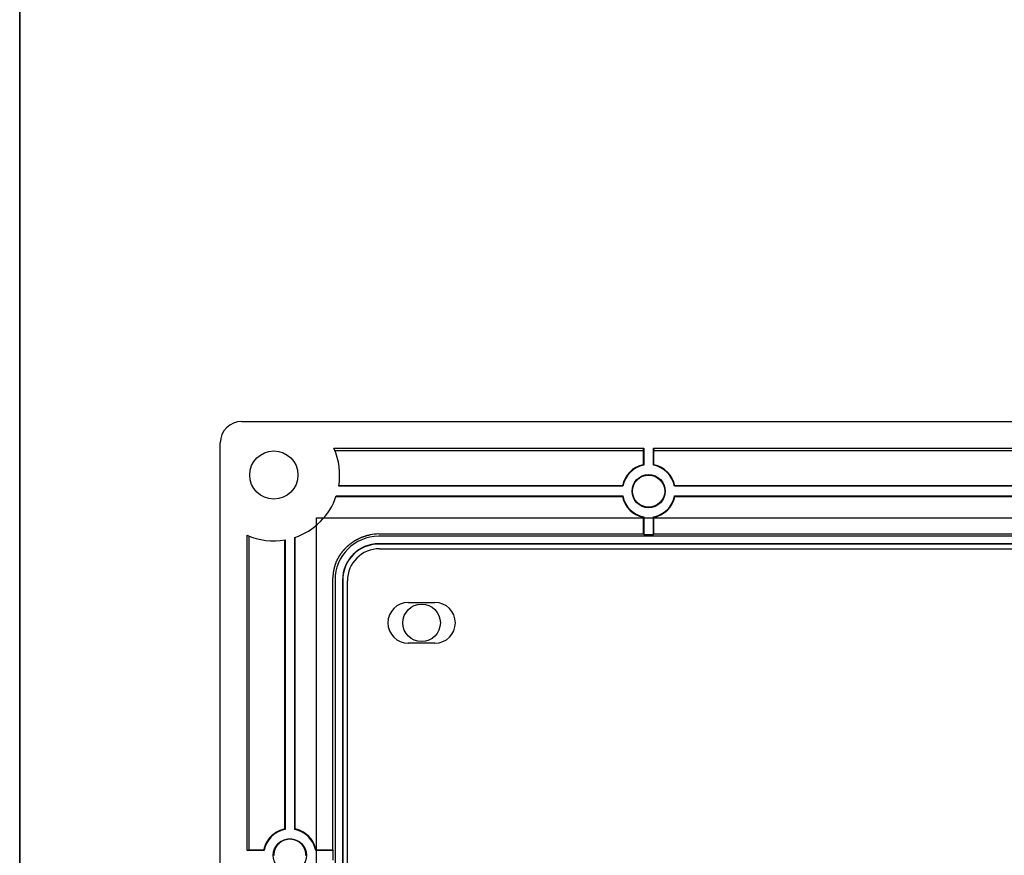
# Model space of a CAD drawing. Header units: millimetres. Extents: x 7187 to 8806, y -3756 to -2918.
# Tile 177 of 250: x 8371 to 8463, y -3461 to -3383. Entities that reach past the tile are written whole.
import ezdxf

# ---------------------------------------------------------------- set-up
doc = ezdxf.new("R2010")
doc.units = ezdxf.units.MM
doc.header["$LTSCALE"] = 3

msp = doc.modelspace()

# ---------------------------------------------------------------- linework, layer by layer
at = {"linetype": 'Continuous', "lineweight": 30}
for p, q in [((8391.58, -3420.206), (8787.58, -3420.206)), ((8389.58, -3663.206), (8389.58, -3422.206)), ((8400.199, -3422.708), (8429.128, -3422.708)), ((8403.58, -3422.9), (8429.08, -3422.9)), ((8429.08, -3422.9), (8429.128, -3422.708)), ((8429.08, -3422.9), (8429.08, -3424.257)), ((8429.128, -3422.708), (8429.128, -3424.296)), ((8430.032, -3422.708), (8469.128, -3422.708)), ((8430.032, -3424.296), (8430.032, -3422.708)), ((8430.032, -3422.708), (8430.08, -3422.9)), ((8430.08, -3422.9), (8469.08, -3422.9)), ((8430.08, -3424.257), (8430.08, -3422.9)), ((8427.17, -3426.254), (8400.64, -3426.254)), ((8427.13, -3426.206), (8403.58, -3426.206)), ((8467.17, -3426.254), (8431.99, -3426.254)), ((8467.13, -3426.206), (8432.029, -3426.206)), ((8400.412, -3427.158), (8427.17, -3427.158)), ((8403.58, -3427.206), (8427.13, -3427.206)), ((8431.99, -3427.158), (8467.17, -3427.158)), ((8432.029, -3427.206), (8467.13, -3427.206)), ((8429.08, -3429.156), (8429.08, -3430.706)), ((8429.128, -3429.116), (8429.128, -3430.754)), ((8430.032, -3430.754), (8430.032, -3429.116)), ((8430.08, -3430.706), (8430.08, -3429.156)), ((8392.081, -3460.254), (8392.081, -3430.826)), ((8392.238, -3430.893), (8392.238, -3460.215)), ((8396.532, -3458.296), (8396.532, -3431.038)), ((8396.576, -3458.259), (8396.576, -3431.023)), ((8404.38, -3430.706), (8429.08, -3430.706)), ((8774.78, -3430.922), (8404.38, -3430.922)), ((8429.128, -3430.754), (8429.08, -3430.706)), ((8429.128, -3430.754), (8430.032, -3430.754)), ((8430.08, -3430.706), (8430.032, -3430.754)), ((8430.08, -3430.706), (8469.08, -3430.706)), ((8395.584, -3431.274), (8395.584, -3458.26)), ((8395.628, -3431.266), (8395.628, -3458.296)), ((8774.78, -3431.622), (8404.38, -3431.622)), ((8774.78, -3431.649), (8404.38, -3431.649)), ((8404.455, -3432.081), (8774.705, -3432.081)), ((8400.08, -3460.207), (8400.08, -3435.006)), ((8400.295, -3435.006), (8400.295, -3650.406)), ((8400.995, -3435.006), (8400.995, -3650.406)), ((8401.022, -3435.006), (8401.022, -3650.406)), ((8401.455, -3650.331), (8401.455, -3435.081)), ((8407.13, -3437.106), (8409.63, -3437.106)), ((8409.63, -3440.906), (8407.13, -3440.906)), ((8392.081, -3460.254), (8392.238, -3460.215)), ((8393.67, -3460.254), (8392.081, -3460.254)), ((8400.128, -3460.254), (8398.49, -3460.254)), ((8400.08, -3460.207), (8400.128, -3460.254)), ((8400.128, -3461.158), (8400.128, -3460.254))]:
    msp.add_line(p, q, dxfattribs=at)
at = {"color": 3, "linetype": 'Continuous', "lineweight": 30}
for p, q in [((8398.58, -3429.206), (8780.58, -3429.206)), ((8398.58, -3656.206), (8398.58, -3429.206))]:
    msp.add_line(p, q, dxfattribs=at)
at = {"color": 1, "lineweight": 35}
msp.add_lwpolyline([(8370.851, -2995.7), (8806.093, -2995.7), (8806.093, -3684.478), (8370.851, -3684.478)], close=True, dxfattribs=at)
at = {"linetype": 'Continuous', "lineweight": 30, "flags": 128}
for points in [[(8429.128, -3424.296), (8429.123, -3424.292), (8429.08, -3424.257)], [(8430.032, -3424.296), (8430.036, -3424.292), (8430.08, -3424.257)], [(8427.17, -3426.254), (8427.166, -3426.249), (8427.13, -3426.206)], [(8431.99, -3426.254), (8431.993, -3426.249), (8432.029, -3426.206)], [(8427.17, -3427.158), (8427.166, -3427.163), (8427.13, -3427.206)], [(8431.99, -3427.158), (8431.993, -3427.163), (8432.029, -3427.206)], [(8429.128, -3429.116), (8429.123, -3429.12), (8429.08, -3429.156)], [(8430.032, -3429.116), (8430.036, -3429.12), (8430.08, -3429.156)], [(8395.628, -3458.296), (8395.623, -3458.292), (8395.584, -3458.26)], [(8396.532, -3458.296), (8396.536, -3458.292), (8396.576, -3458.259)], [(8393.67, -3460.254), (8393.666, -3460.249), (8393.636, -3460.213)], [(8398.49, -3460.254), (8398.493, -3460.249), (8398.528, -3460.208)]]:
    msp.add_lwpolyline(points, dxfattribs=at)
at = {"linetype": 'Continuous', "lineweight": 30}
for points in [[(8400.278, -3422.901, 0), (8400.308, -3422.901, 0), (8400.328, -3422.901, 0), (8400.358, -3422.901, 0), (8400.378, -3422.901, 0), (8400.408, -3422.901, 0), (8400.438, -3422.901, 0), (8400.458, -3422.901, 0), (8400.488, -3422.901, 0), (8400.508, -3422.901, 0), (8400.538, -3422.901, 0), (8400.568, -3422.901, 0), (8400.588, -3422.901, 0), (8400.618, -3422.901, 0), (8400.638, -3422.901, 0), (8400.668, -3422.901, 0), (8400.688, -3422.901, 0), (8400.718, -3422.901, 0), (8400.748, -3422.901, 0), (8400.768, -3422.901, 0), (8400.798, -3422.901, 0), (8400.818, -3422.901, 0), (8400.848, -3422.901, 0), (8400.868, -3422.901, 0), (8400.898, -3422.901, 0), (8400.928, -3422.901, 0), (8400.948, -3422.901, 0), (8400.978, -3422.901, 0), (8400.998, -3422.901, 0), (8401.028, -3422.901, 0), (8401.048, -3422.901, 0), (8401.078, -3422.901, 0), (8401.108, -3422.901, 0), (8401.128, -3422.901, 0), (8401.158, -3422.901, 0), (8401.178, -3422.901, 0), (8401.208, -3422.901, 0), (8401.238, -3422.901, 0), (8401.258, -3422.901, 0), (8401.288, -3422.901, 0), (8401.308, -3422.901, 0), (8401.338, -3422.901, 0), (8401.358, -3422.901, 0), (8401.388, -3422.901, 0), (8401.418, -3422.901, 0), (8401.438, -3422.901, 0), (8401.468, -3422.901, 0), (8401.488, -3422.901, 0), (8401.518, -3422.901, 0), (8401.538, -3422.901, 0), (8401.568, -3422.901, 0), (8401.598, -3422.901, 0), (8401.618, -3422.901, 0), (8401.648, -3422.901, 0), (8401.668, -3422.901, 0), (8401.698, -3422.901, 0), (8401.718, -3422.901, 0), (8401.748, -3422.901, 0), (8401.778, -3422.901, 0), (8401.798, -3422.901, 0), (8401.828, -3422.901, 0), (8401.848, -3422.901, 0), (8401.878, -3422.901, 0), (8401.908, -3422.901, 0), (8401.928, -3422.901, 0), (8401.958, -3422.901, 0), (8401.978, -3422.901, 0), (8402.008, -3422.901, 0), (8402.028, -3422.901, 0), (8402.058, -3422.901, 0), (8402.088, -3422.901, 0), (8402.108, -3422.901, 0), (8402.138, -3422.901, 0), (8402.158, -3422.901, 0), (8402.188, -3422.901, 0), (8402.208, -3422.901, 0), (8402.238, -3422.901, 0), (8402.268, -3422.901, 0), (8402.288, -3422.901, 0), (8402.318, -3422.901, 0), (8402.338, -3422.901, 0), (8402.368, -3422.901, 0), (8402.398, -3422.901, 0), (8402.418, -3422.901, 0), (8402.448, -3422.901, 0), (8402.468, -3422.901, 0), (8402.498, -3422.901, 0), (8402.518, -3422.901, 0), (8402.548, -3422.901, 0), (8402.578, -3422.901, 0), (8402.598, -3422.901, 0), (8402.628, -3422.901, 0), (8402.648, -3422.901, 0), (8402.678, -3422.901, 0), (8402.698, -3422.901, 0), (8402.728, -3422.901, 0), (8402.758, -3422.901, 0), (8402.778, -3422.901, 0), (8402.808, -3422.901, 0), (8402.828, -3422.901, 0), (8402.858, -3422.901, 0), (8402.888, -3422.901, 0), (8402.908, -3422.901, 0), (8402.938, -3422.901, 0), (8402.958, -3422.901, 0), (8402.988, -3422.901, 0), (8403.008, -3422.901, 0), (8403.038, -3422.901, 0), (8403.068, -3422.901, 0), (8403.088, -3422.901, 0), (8403.118, -3422.901, 0), (8403.138, -3422.901, 0), (8403.168, -3422.901, 0), (8403.188, -3422.901, 0), (8403.218, -3422.901, 0), (8403.248, -3422.901, 0), (8403.268, -3422.901, 0), (8403.298, -3422.901, 0), (8403.318, -3422.901, 0), (8403.348, -3422.901, 0), (8403.378, -3422.901, 0), (8403.398, -3422.901, 0), (8403.428, -3422.901, 0), (8403.448, -3422.901, 0), (8403.478, -3422.901, 0), (8403.498, -3422.901, 0), (8403.528, -3422.901, 0), (8403.558, -3422.901, 0), (8403.578, -3422.901, 0)], [(8403.578, -3426.211, 0), (8403.558, -3426.211, 0), (8403.538, -3426.211, 0), (8403.508, -3426.211, 0), (8403.488, -3426.211, 0), (8403.468, -3426.211, 0), (8403.438, -3426.211, 0), (8403.418, -3426.211, 0), (8403.398, -3426.211, 0), (8403.378, -3426.211, 0), (8403.348, -3426.211, 0), (8403.328, -3426.211, 0), (8403.308, -3426.211, 0), (8403.278, -3426.211, 0), (8403.258, -3426.211, 0), (8403.238, -3426.211, 0), (8403.218, -3426.211, 0), (8403.188, -3426.211, 0), (8403.168, -3426.211, 0), (8403.148, -3426.211, 0), (8403.118, -3426.211, 0), (8403.098, -3426.211, 0), (8403.078, -3426.211, 0), (8403.048, -3426.211, 0), (8403.028, -3426.211, 0), (8403.008, -3426.211, 0), (8402.988, -3426.211, 0), (8402.958, -3426.211, 0), (8402.938, -3426.211, 0), (8402.918, -3426.211, 0), (8402.888, -3426.211, 0), (8402.868, -3426.211, 0), (8402.848, -3426.211, 0), (8402.828, -3426.211, 0), (8402.798, -3426.211, 0), (8402.778, -3426.211, 0), (8402.758, -3426.211, 0), (8402.728, -3426.211, 0), (8402.708, -3426.211, 0), (8402.688, -3426.211, 0), (8402.668, -3426.211, 0), (8402.638, -3426.211, 0), (8402.618, -3426.211, 0), (8402.598, -3426.211, 0), (8402.568, -3426.211, 0), (8402.548, -3426.211, 0), (8402.528, -3426.211, 0), (8402.498, -3426.211, 0), (8402.478, -3426.211, 0), (8402.458, -3426.211, 0), (8402.438, -3426.211, 0), (8402.408, -3426.211, 0), (8402.388, -3426.211, 0), (8402.368, -3426.211, 0), (8402.338, -3426.211, 0), (8402.318, -3426.211, 0), (8402.298, -3426.211, 0), (8402.278, -3426.211, 0), (8402.248, -3426.211, 0), (8402.228, -3426.211, 0), (8402.208, -3426.211, 0), (8402.178, -3426.211, 0), (8402.158, -3426.211, 0), (8402.138, -3426.211, 0), (8402.118, -3426.211, 0), (8402.088, -3426.211, 0), (8402.068, -3426.211, 0), (8402.048, -3426.211, 0), (8402.018, -3426.211, 0), (8401.998, -3426.211, 0), (8401.978, -3426.211, 0), (8401.958, -3426.211, 0), (8401.928, -3426.211, 0), (8401.908, -3426.211, 0), (8401.888, -3426.211, 0), (8401.858, -3426.211, 0), (8401.838, -3426.211, 0), (8401.818, -3426.211, 0), (8401.788, -3426.211, 0), (8401.768, -3426.211, 0), (8401.748, -3426.211, 0), (8401.728, -3426.211, 0), (8401.698, -3426.211, 0), (8401.678, -3426.211, 0), (8401.658, -3426.211, 0), (8401.628, -3426.211, 0), (8401.608, -3426.211, 0), (8401.588, -3426.211, 0), (8401.568, -3426.211, 0), (8401.538, -3426.211, 0), (8401.518, -3426.211, 0), (8401.498, -3426.211, 0), (8401.468, -3426.211, 0), (8401.448, -3426.211, 0), (8401.428, -3426.211, 0), (8401.408, -3426.211, 0), (8401.378, -3426.211, 0), (8401.358, -3426.211, 0), (8401.338, -3426.211, 0), (8401.308, -3426.211, 0), (8401.288, -3426.211, 0), (8401.268, -3426.211, 0), (8401.248, -3426.211, 0), (8401.218, -3426.211, 0), (8401.198, -3426.211, 0), (8401.178, -3426.211, 0), (8401.148, -3426.211, 0), (8401.128, -3426.211, 0), (8401.108, -3426.211, 0), (8401.078, -3426.211, 0), (8401.058, -3426.211, 0), (8401.038, -3426.211, 0), (8401.018, -3426.211, 0), (8400.988, -3426.211, 0), (8400.968, -3426.211, 0), (8400.948, -3426.211, 0), (8400.918, -3426.211, 0), (8400.898, -3426.211, 0), (8400.878, -3426.211, 0), (8400.858, -3426.211, 0), (8400.828, -3426.211, 0), (8400.808, -3426.211, 0), (8400.788, -3426.211, 0), (8400.758, -3426.211, 0), (8400.738, -3426.211, 0), (8400.718, -3426.211, 0), (8400.698, -3426.211, 0), (8400.668, -3426.211, 0), (8400.648, -3426.211, 0)], [(8400.398, -3427.201, 0), (8400.418, -3427.201, 0), (8400.448, -3427.201, 0), (8400.468, -3427.201, 0), (8400.498, -3427.201, 0), (8400.518, -3427.201, 0), (8400.548, -3427.201, 0), (8400.568, -3427.201, 0), (8400.598, -3427.201, 0), (8400.618, -3427.201, 0), (8400.648, -3427.201, 0), (8400.668, -3427.201, 0), (8400.698, -3427.201, 0), (8400.718, -3427.201, 0), (8400.748, -3427.201, 0), (8400.768, -3427.201, 0), (8400.798, -3427.201, 0), (8400.818, -3427.201, 0), (8400.848, -3427.201, 0), (8400.868, -3427.201, 0), (8400.888, -3427.201, 0), (8400.918, -3427.201, 0), (8400.938, -3427.201, 0), (8400.968, -3427.201, 0), (8400.988, -3427.201, 0), (8401.018, -3427.201, 0), (8401.038, -3427.201, 0), (8401.068, -3427.201, 0), (8401.088, -3427.201, 0), (8401.118, -3427.201, 0), (8401.138, -3427.201, 0), (8401.168, -3427.201, 0), (8401.188, -3427.201, 0), (8401.218, -3427.201, 0), (8401.238, -3427.201, 0), (8401.268, -3427.201, 0), (8401.288, -3427.201, 0), (8401.318, -3427.201, 0), (8401.338, -3427.201, 0), (8401.368, -3427.201, 0), (8401.388, -3427.201, 0), (8401.418, -3427.201, 0), (8401.438, -3427.201, 0), (8401.468, -3427.201, 0), (8401.488, -3427.201, 0), (8401.518, -3427.201, 0), (8401.538, -3427.201, 0), (8401.568, -3427.201, 0), (8401.588, -3427.201, 0), (8401.618, -3427.201, 0), (8401.638, -3427.201, 0), (8401.668, -3427.201, 0), (8401.688, -3427.201, 0), (8401.718, -3427.201, 0), (8401.738, -3427.201, 0), (8401.768, -3427.201, 0), (8401.788, -3427.201, 0), (8401.818, -3427.201, 0), (8401.838, -3427.201, 0), (8401.858, -3427.201, 0), (8401.888, -3427.201, 0), (8401.908, -3427.201, 0), (8401.938, -3427.201, 0), (8401.958, -3427.201, 0), (8401.988, -3427.201, 0), (8402.008, -3427.201, 0), (8402.038, -3427.201, 0), (8402.058, -3427.201, 0), (8402.088, -3427.201, 0), (8402.108, -3427.201, 0), (8402.138, -3427.201, 0), (8402.158, -3427.201, 0), (8402.188, -3427.201, 0), (8402.208, -3427.201, 0), (8402.238, -3427.201, 0), (8402.258, -3427.201, 0), (8402.288, -3427.201, 0), (8402.308, -3427.201, 0), (8402.338, -3427.201, 0), (8402.358, -3427.201, 0), (8402.388, -3427.201, 0), (8402.408, -3427.201, 0), (8402.438, -3427.201, 0), (8402.458, -3427.201, 0), (8402.488, -3427.201, 0), (8402.508, -3427.201, 0), (8402.538, -3427.201, 0), (8402.558, -3427.201, 0), (8402.588, -3427.201, 0), (8402.608, -3427.201, 0), (8402.638, -3427.201, 0), (8402.658, -3427.201, 0), (8402.688, -3427.201, 0), (8402.708, -3427.201, 0), (8402.738, -3427.201, 0), (8402.758, -3427.201, 0), (8402.788, -3427.201, 0), (8402.808, -3427.201, 0), (8402.838, -3427.201, 0), (8402.858, -3427.201, 0), (8402.878, -3427.201, 0), (8402.908, -3427.201, 0), (8402.928, -3427.201, 0), (8402.958, -3427.201, 0), (8402.978, -3427.201, 0), (8403.008, -3427.201, 0), (8403.028, -3427.201, 0), (8403.058, -3427.201, 0), (8403.078, -3427.201, 0), (8403.108, -3427.201, 0), (8403.128, -3427.201, 0), (8403.158, -3427.201, 0), (8403.178, -3427.201, 0), (8403.208, -3427.201, 0), (8403.228, -3427.201, 0), (8403.258, -3427.211, 0), (8403.278, -3427.211, 0), (8403.308, -3427.211, 0), (8403.328, -3427.211, 0), (8403.358, -3427.211, 0), (8403.378, -3427.211, 0), (8403.408, -3427.211, 0), (8403.428, -3427.211, 0), (8403.458, -3427.211, 0), (8403.478, -3427.211, 0), (8403.508, -3427.211, 0), (8403.528, -3427.211, 0), (8403.558, -3427.211, 0), (8403.578, -3427.211, 0)], [(8400.078, -3435.011, 0), (8400.078, -3434.981, 0), (8400.088, -3434.961, 0), (8400.088, -3434.941, 0), (8400.088, -3434.911, 0), (8400.088, -3434.891, 0), (8400.098, -3434.871, 0), (8400.098, -3434.841, 0), (8400.098, -3434.821, 0), (8400.098, -3434.801, 0), (8400.108, -3434.771, 0), (8400.108, -3434.751, 0), (8400.108, -3434.731, 0), (8400.108, -3434.701, 0), (8400.118, -3434.681, 0), (8400.118, -3434.661, 0), (8400.118, -3434.631, 0), (8400.118, -3434.611, 0), (8400.128, -3434.591, 0), (8400.128, -3434.561, 0), (8400.128, -3434.541, 0), (8400.128, -3434.521, 0), (8400.138, -3434.491, 0), (8400.138, -3434.471, 0), (8400.138, -3434.451, 0), (8400.148, -3434.421, 0), (8400.148, -3434.401, 0), (8400.148, -3434.381, 0), (8400.158, -3434.351, 0), (8400.158, -3434.331, 0), (8400.158, -3434.311, 0), (8400.168, -3434.291, 0), (8400.168, -3434.261, 0), (8400.168, -3434.241, 0), (8400.178, -3434.221, 0), (8400.178, -3434.191, 0), (8400.178, -3434.171, 0), (8400.188, -3434.151, 0), (8400.188, -3434.121, 0), (8400.198, -3434.101, 0), (8400.198, -3434.081, 0), (8400.208, -3434.061, 0), (8400.208, -3434.031, 0), (8400.208, -3434.011, 0), (8400.218, -3433.991, 0), (8400.218, -3433.971, 0), (8400.228, -3433.941, 0), (8400.228, -3433.921, 0), (8400.238, -3433.901, 0), (8400.238, -3433.881, 0), (8400.248, -3433.851, 0), (8400.248, -3433.831, 0), (8400.258, -3433.811, 0), (8400.268, -3433.791, 0), (8400.268, -3433.761, 0), (8400.278, -3433.741, 0), (8400.278, -3433.721, 0), (8400.288, -3433.701, 0), (8400.298, -3433.671, 0), (8400.298, -3433.651, 0), (8400.308, -3433.631, 0), (8400.318, -3433.611, 0), (8400.318, -3433.591, 0), (8400.328, -3433.561, 0), (8400.338, -3433.541, 0), (8400.348, -3433.521, 0), (8400.348, -3433.501, 0), (8400.358, -3433.481, 0), (8400.368, -3433.451, 0), (8400.378, -3433.431, 0), (8400.388, -3433.411, 0), (8400.388, -3433.391, 0), (8400.398, -3433.371, 0), (8400.408, -3433.351, 0), (8400.418, -3433.321, 0), (8400.428, -3433.301, 0), (8400.438, -3433.281, 0), (8400.448, -3433.261, 0), (8400.458, -3433.241, 0), (8400.468, -3433.221, 0), (8400.478, -3433.201, 0), (8400.488, -3433.181, 0), (8400.488, -3433.151, 0), (8400.508, -3433.131, 0), (8400.518, -3433.111, 0), (8400.528, -3433.091, 0), (8400.538, -3433.071, 0), (8400.548, -3433.051, 0), (8400.558, -3433.031, 0), (8400.568, -3433.011, 0), (8400.578, -3432.991, 0), (8400.588, -3432.971, 0), (8400.598, -3432.951, 0), (8400.608, -3432.931, 0), (8400.618, -3432.911, 0), (8400.638, -3432.891, 0), (8400.648, -3432.861, 0), (8400.658, -3432.841, 0), (8400.668, -3432.821, 0), (8400.678, -3432.801, 0), (8400.698, -3432.781, 0), (8400.708, -3432.761, 0), (8400.718, -3432.741, 0), (8400.728, -3432.721, 0), (8400.748, -3432.701, 0), (8400.758, -3432.691, 0), (8400.768, -3432.671, 0), (8400.778, -3432.651, 0), (8400.798, -3432.631, 0), (8400.808, -3432.611, 0), (8400.818, -3432.591, 0), (8400.838, -3432.571, 0), (8400.848, -3432.551, 0), (8400.858, -3432.531, 0), (8400.878, -3432.511, 0), (8400.888, -3432.491, 0), (8400.898, -3432.471, 0), (8400.918, -3432.451, 0), (8400.928, -3432.441, 0), (8400.948, -3432.421, 0), (8400.958, -3432.401, 0), (8400.978, -3432.381, 0), (8400.988, -3432.361, 0), (8400.998, -3432.341, 0), (8401.018, -3432.331, 0), (8401.028, -3432.311, 0), (8401.048, -3432.291, 0), (8401.058, -3432.271, 0), (8401.078, -3432.251, 0), (8401.088, -3432.231, 0), (8401.108, -3432.221, 0), (8401.118, -3432.201, 0), (8401.138, -3432.181, 0), (8401.158, -3432.161, 0), (8401.168, -3432.151, 0), (8401.188, -3432.131, 0), (8401.198, -3432.111, 0), (8401.218, -3432.091, 0), (8401.228, -3432.081, 0), (8401.248, -3432.061, 0), (8401.268, -3432.041, 0), (8401.278, -3432.031, 0), (8401.298, -3432.011, 0), (8401.308, -3431.991, 0), (8401.328, -3431.981, 0), (8401.348, -3431.961, 0), (8401.358, -3431.941, 0), (8401.378, -3431.931, 0), (8401.398, -3431.911, 0), (8401.408, -3431.901, 0), (8401.428, -3431.881, 0), (8401.448, -3431.861, 0), (8401.468, -3431.851, 0), (8401.478, -3431.831, 0), (8401.498, -3431.821, 0), (8401.518, -3431.801, 0), (8401.528, -3431.781, 0), (8401.548, -3431.771, 0), (8401.568, -3431.751, 0), (8401.588, -3431.741, 0), (8401.598, -3431.721, 0), (8401.618, -3431.711, 0), (8401.638, -3431.691, 0), (8401.658, -3431.681, 0), (8401.678, -3431.661, 0), (8401.688, -3431.651, 0), (8401.708, -3431.641, 0), (8401.728, -3431.621, 0), (8401.748, -3431.611, 0), (8401.768, -3431.591, 0), (8401.788, -3431.581, 0), (8401.798, -3431.561, 0), (8401.818, -3431.551, 0), (8401.838, -3431.541, 0), (8401.858, -3431.521, 0), (8401.878, -3431.511, 0), (8401.898, -3431.501, 0), (8401.918, -3431.481, 0), (8401.938, -3431.471, 0), (8401.958, -3431.461, 0), (8401.978, -3431.441, 0), (8401.988, -3431.431, 0), (8402.008, -3431.421, 0), (8402.028, -3431.401, 0), (8402.048, -3431.391, 0), (8402.068, -3431.381, 0), (8402.088, -3431.371, 0), (8402.108, -3431.351, 0), (8402.128, -3431.341, 0), (8402.148, -3431.331, 0), (8402.168, -3431.321, 0), (8402.188, -3431.301, 0), (8402.208, -3431.291, 0), (8402.228, -3431.281, 0), (8402.248, -3431.271, 0), (8402.268, -3431.261, 0), (8402.288, -3431.251, 0), (8402.308, -3431.231, 0), (8402.328, -3431.221, 0), (8402.348, -3431.211, 0), (8402.378, -3431.201, 0), (8402.398, -3431.191, 0), (8402.418, -3431.181, 0), (8402.438, -3431.171, 0), (8402.458, -3431.161, 0), (8402.478, -3431.151, 0), (8402.498, -3431.141, 0), (8402.518, -3431.131, 0), (8402.538, -3431.121, 0), (8402.558, -3431.111, 0), (8402.578, -3431.101, 0), (8402.608, -3431.091, 0), (8402.628, -3431.081, 0), (8402.648, -3431.071, 0), (8402.668, -3431.061, 0), (8402.688, -3431.051, 0), (8402.708, -3431.041, 0), (8402.728, -3431.031, 0), (8402.758, -3431.021, 0), (8402.778, -3431.011, 0), (8402.798, -3431.011, 0), (8402.818, -3431.001, 0), (8402.838, -3430.991, 0), (8402.858, -3430.981, 0), (8402.888, -3430.971, 0), (8402.908, -3430.961, 0), (8402.928, -3430.961, 0), (8402.948, -3430.951, 0), (8402.968, -3430.941, 0), (8402.998, -3430.931, 0), (8403.018, -3430.931, 0), (8403.038, -3430.921, 0), (8403.058, -3430.911, 0), (8403.088, -3430.901, 0), (8403.108, -3430.901, 0), (8403.128, -3430.891, 0), (8403.148, -3430.881, 0), (8403.168, -3430.881, 0), (8403.198, -3430.871, 0), (8403.218, -3430.861, 0), (8403.238, -3430.861, 0), (8403.258, -3430.851, 0), (8403.288, -3430.851, 0), (8403.308, -3430.841, 0), (8403.328, -3430.831, 0), (8403.348, -3430.831, 0), (8403.378, -3430.821, 0), (8403.398, -3430.821, 0), (8403.418, -3430.811, 0), (8403.448, -3430.811, 0), (8403.468, -3430.801, 0), (8403.488, -3430.801, 0), (8403.508, -3430.791, 0), (8403.538, -3430.791, 0), (8403.558, -3430.781, 0), (8403.578, -3430.781, 0)], [(8395.588, -3458.261, 0), (8395.568, -3458.261, 0), (8395.558, -3458.271, 0), (8395.548, -3458.271, 0), (8395.538, -3458.271, 0), (8395.518, -3458.281, 0), (8395.508, -3458.281, 0), (8395.498, -3458.291, 0), (8395.488, -3458.291, 0), (8395.468, -3458.291, 0), (8395.458, -3458.301, 0), (8395.448, -3458.301, 0), (8395.438, -3458.311, 0), (8395.418, -3458.311, 0), (8395.408, -3458.311, 0), (8395.398, -3458.321, 0), (8395.388, -3458.321, 0), (8395.368, -3458.331, 0), (8395.358, -3458.331, 0), (8395.348, -3458.331, 0), (8395.338, -3458.341, 0), (8395.318, -3458.341, 0), (8395.308, -3458.351, 0), (8395.298, -3458.351, 0), (8395.288, -3458.351, 0), (8395.268, -3458.361, 0), (8395.258, -3458.361, 0), (8395.248, -3458.371, 0), (8395.238, -3458.371, 0), (8395.218, -3458.381, 0), (8395.208, -3458.381, 0), (8395.198, -3458.381, 0), (8395.188, -3458.391, 0), (8395.178, -3458.391, 0), (8395.158, -3458.401, 0), (8395.148, -3458.401, 0), (8395.138, -3458.411, 0), (8395.128, -3458.411, 0), (8395.108, -3458.421, 0), (8395.098, -3458.421, 0), (8395.088, -3458.431, 0), (8395.078, -3458.431, 0), (8395.068, -3458.441, 0), (8395.048, -3458.441, 0), (8395.038, -3458.451, 0), (8395.028, -3458.451, 0), (8395.018, -3458.461, 0), (8395.008, -3458.461, 0), (8394.988, -3458.471, 0), (8394.978, -3458.471, 0), (8394.968, -3458.481, 0), (8394.958, -3458.481, 0), (8394.948, -3458.491, 0), (8394.938, -3458.491, 0), (8394.918, -3458.501, 0), (8394.908, -3458.501, 0), (8394.898, -3458.511, 0), (8394.888, -3458.521, 0), (8394.878, -3458.521, 0), (8394.868, -3458.531, 0), (8394.848, -3458.531, 0), (8394.838, -3458.541, 0), (8394.828, -3458.551, 0), (8394.818, -3458.551, 0), (8394.808, -3458.561, 0), (8394.798, -3458.571, 0), (8394.788, -3458.571, 0), (8394.778, -3458.581, 0), (8394.758, -3458.591, 0), (8394.748, -3458.591, 0), (8394.738, -3458.601, 0), (8394.728, -3458.611, 0), (8394.718, -3458.611, 0), (8394.708, -3458.621, 0), (8394.698, -3458.631, 0), (8394.688, -3458.631, 0), (8394.678, -3458.641, 0), (8394.668, -3458.651, 0), (8394.658, -3458.661, 0), (8394.638, -3458.661, 0), (8394.628, -3458.671, 0), (8394.618, -3458.681, 0), (8394.608, -3458.691, 0), (8394.598, -3458.691, 0), (8394.588, -3458.701, 0), (8394.578, -3458.711, 0), (8394.568, -3458.721, 0), (8394.558, -3458.721, 0), (8394.548, -3458.731, 0), (8394.538, -3458.741, 0), (8394.528, -3458.751, 0), (8394.518, -3458.761, 0), (8394.508, -3458.771, 0), (8394.498, -3458.771, 0), (8394.488, -3458.781, 0), (8394.478, -3458.791, 0), (8394.468, -3458.801, 0), (8394.458, -3458.811, 0), (8394.448, -3458.821, 0), (8394.438, -3458.831, 0), (8394.428, -3458.831, 0), (8394.418, -3458.841, 0), (8394.408, -3458.851, 0), (8394.398, -3458.861, 0), (8394.388, -3458.871, 0), (8394.378, -3458.881, 0), (8394.368, -3458.891, 0), (8394.358, -3458.901, 0), (8394.348, -3458.911, 0), (8394.338, -3458.911, 0), (8394.328, -3458.921, 0), (8394.318, -3458.931, 0), (8394.318, -3458.941, 0), (8394.308, -3458.951, 0), (8394.298, -3458.961, 0), (8394.288, -3458.971, 0), (8394.278, -3458.981, 0), (8394.268, -3458.991, 0), (8394.258, -3459.001, 0), (8394.248, -3459.011, 0), (8394.238, -3459.021, 0), (8394.228, -3459.031, 0), (8394.228, -3459.041, 0), (8394.218, -3459.051, 0), (8394.208, -3459.061, 0), (8394.198, -3459.071, 0), (8394.188, -3459.081, 0), (8394.178, -3459.091, 0), (8394.168, -3459.101, 0), (8394.158, -3459.111, 0), (8394.158, -3459.121, 0), (8394.148, -3459.131, 0), (8394.138, -3459.141, 0), (8394.128, -3459.151, 0), (8394.118, -3459.161, 0), (8394.118, -3459.171, 0), (8394.108, -3459.181, 0), (8394.098, -3459.191, 0), (8394.088, -3459.201, 0), (8394.078, -3459.211, 0), (8394.078, -3459.221, 0), (8394.068, -3459.231, 0), (8394.058, -3459.251, 0), (8394.048, -3459.261, 0), (8394.038, -3459.271, 0), (8394.038, -3459.281, 0), (8394.028, -3459.291, 0), (8394.018, -3459.301, 0), (8394.008, -3459.311, 0), (8394.008, -3459.321, 0), (8393.998, -3459.331, 0), (8393.988, -3459.341, 0), (8393.978, -3459.351, 0), (8393.978, -3459.361, 0), (8393.968, -3459.381, 0), (8393.958, -3459.391, 0), (8393.958, -3459.401, 0), (8393.948, -3459.411, 0), (8393.938, -3459.421, 0), (8393.938, -3459.431, 0), (8393.928, -3459.441, 0), (8393.918, -3459.451, 0), (8393.918, -3459.471, 0), (8393.908, -3459.481, 0), (8393.898, -3459.491, 0), (8393.898, -3459.501, 0), (8393.888, -3459.511, 0), (8393.878, -3459.521, 0), (8393.878, -3459.531, 0), (8393.868, -3459.551, 0), (8393.868, -3459.561, 0), (8393.858, -3459.571, 0), (8393.848, -3459.581, 0), (8393.848, -3459.591, 0), (8393.838, -3459.601, 0), (8393.838, -3459.621, 0), (8393.828, -3459.631, 0), (8393.828, -3459.641, 0), (8393.818, -3459.651, 0), (8393.808, -3459.661, 0), (8393.808, -3459.681, 0), (8393.798, -3459.691, 0), (8393.798, -3459.701, 0), (8393.788, -3459.711, 0), (8393.788, -3459.721, 0), (8393.778, -3459.741, 0), (8393.778, -3459.751, 0), (8393.768, -3459.761, 0), (8393.768, -3459.771, 0), (8393.758, -3459.781, 0), (8393.758, -3459.801, 0), (8393.748, -3459.811, 0), (8393.748, -3459.821, 0), (8393.748, -3459.831, 0), (8393.738, -3459.851, 0), (8393.738, -3459.861, 0), (8393.728, -3459.871, 0), (8393.728, -3459.881, 0), (8393.718, -3459.901, 0), (8393.718, -3459.911, 0), (8393.718, -3459.921, 0), (8393.708, -3459.931, 0), (8393.708, -3459.951, 0), (8393.708, -3459.961, 0), (8393.698, -3459.971, 0), (8393.698, -3459.981, 0), (8393.688, -3460.001, 0), (8393.688, -3460.011, 0), (8393.688, -3460.021, 0), (8393.678, -3460.031, 0), (8393.678, -3460.051, 0), (8393.678, -3460.061, 0), (8393.668, -3460.071, 0), (8393.668, -3460.081, 0), (8393.668, -3460.101, 0), (8393.658, -3460.111, 0), (8393.658, -3460.121, 0), (8393.658, -3460.141, 0), (8393.648, -3460.151, 0), (8393.648, -3460.161, 0), (8393.648, -3460.171, 0), (8393.638, -3460.191, 0), (8393.638, -3460.201, 0), (8393.638, -3460.211, 0)], [(8398.528, -3460.211, 0), (8398.528, -3460.191, 0), (8398.518, -3460.181, 0), (8398.518, -3460.171, 0), (8398.508, -3460.161, 0), (8398.508, -3460.141, 0), (8398.508, -3460.131, 0), (8398.498, -3460.121, 0), (8398.498, -3460.111, 0), (8398.488, -3460.091, 0), (8398.488, -3460.081, 0), (8398.488, -3460.071, 0), (8398.478, -3460.061, 0), (8398.478, -3460.041, 0), (8398.478, -3460.031, 0), (8398.468, -3460.021, 0), (8398.468, -3460.011, 0), (8398.458, -3459.991, 0), (8398.458, -3459.981, 0), (8398.448, -3459.971, 0), (8398.448, -3459.961, 0), (8398.448, -3459.941, 0), (8398.438, -3459.931, 0), (8398.438, -3459.921, 0), (8398.428, -3459.911, 0), (8398.428, -3459.891, 0), (8398.428, -3459.881, 0), (8398.418, -3459.871, 0), (8398.418, -3459.861, 0), (8398.408, -3459.841, 0), (8398.408, -3459.831, 0), (8398.398, -3459.821, 0), (8398.398, -3459.811, 0), (8398.388, -3459.791, 0), (8398.388, -3459.781, 0), (8398.388, -3459.771, 0), (8398.378, -3459.761, 0), (8398.378, -3459.751, 0), (8398.368, -3459.731, 0), (8398.368, -3459.721, 0), (8398.358, -3459.711, 0), (8398.358, -3459.701, 0), (8398.348, -3459.681, 0), (8398.348, -3459.671, 0), (8398.338, -3459.661, 0), (8398.338, -3459.651, 0), (8398.328, -3459.641, 0), (8398.328, -3459.621, 0), (8398.318, -3459.611, 0), (8398.318, -3459.601, 0), (8398.308, -3459.591, 0), (8398.308, -3459.581, 0), (8398.298, -3459.571, 0), (8398.288, -3459.551, 0), (8398.288, -3459.541, 0), (8398.278, -3459.531, 0), (8398.278, -3459.521, 0), (8398.268, -3459.511, 0), (8398.268, -3459.501, 0), (8398.258, -3459.481, 0), (8398.248, -3459.471, 0), (8398.248, -3459.461, 0), (8398.238, -3459.451, 0), (8398.228, -3459.441, 0), (8398.228, -3459.431, 0), (8398.218, -3459.421, 0), (8398.218, -3459.401, 0), (8398.208, -3459.391, 0), (8398.198, -3459.381, 0), (8398.198, -3459.371, 0), (8398.188, -3459.361, 0), (8398.178, -3459.351, 0), (8398.168, -3459.341, 0), (8398.168, -3459.331, 0), (8398.158, -3459.321, 0), (8398.148, -3459.301, 0), (8398.148, -3459.291, 0), (8398.138, -3459.281, 0), (8398.128, -3459.271, 0), (8398.118, -3459.261, 0), (8398.118, -3459.251, 0), (8398.108, -3459.241, 0), (8398.098, -3459.231, 0), (8398.088, -3459.221, 0), (8398.088, -3459.211, 0), (8398.078, -3459.201, 0), (8398.068, -3459.191, 0), (8398.058, -3459.181, 0), (8398.048, -3459.171, 0), (8398.048, -3459.161, 0), (8398.038, -3459.151, 0), (8398.028, -3459.141, 0), (8398.018, -3459.131, 0), (8398.008, -3459.121, 0), (8397.998, -3459.111, 0), (8397.998, -3459.101, 0), (8397.988, -3459.091, 0), (8397.978, -3459.081, 0), (8397.968, -3459.071, 0), (8397.958, -3459.061, 0), (8397.948, -3459.051, 0), (8397.938, -3459.041, 0), (8397.928, -3459.031, 0), (8397.928, -3459.021, 0), (8397.918, -3459.011, 0), (8397.908, -3459.001, 0), (8397.898, -3458.991, 0), (8397.888, -3458.981, 0), (8397.878, -3458.971, 0), (8397.868, -3458.961, 0), (8397.858, -3458.951, 0), (8397.848, -3458.941, 0), (8397.838, -3458.931, 0), (8397.828, -3458.921, 0), (8397.818, -3458.911, 0), (8397.808, -3458.901, 0), (8397.798, -3458.901, 0), (8397.788, -3458.891, 0), (8397.788, -3458.881, 0), (8397.778, -3458.871, 0), (8397.768, -3458.861, 0), (8397.758, -3458.851, 0), (8397.748, -3458.841, 0), (8397.738, -3458.831, 0), (8397.728, -3458.821, 0), (8397.718, -3458.821, 0), (8397.708, -3458.811, 0), (8397.698, -3458.801, 0), (8397.688, -3458.791, 0), (8397.678, -3458.781, 0), (8397.668, -3458.771, 0), (8397.658, -3458.771, 0), (8397.638, -3458.761, 0), (8397.628, -3458.751, 0), (8397.618, -3458.741, 0), (8397.608, -3458.731, 0), (8397.598, -3458.721, 0), (8397.588, -3458.721, 0), (8397.578, -3458.711, 0), (8397.568, -3458.701, 0), (8397.558, -3458.691, 0), (8397.548, -3458.691, 0), (8397.538, -3458.681, 0), (8397.528, -3458.671, 0), (8397.518, -3458.661, 0), (8397.508, -3458.651, 0), (8397.498, -3458.651, 0), (8397.488, -3458.641, 0), (8397.478, -3458.631, 0), (8397.458, -3458.621, 0), (8397.448, -3458.621, 0), (8397.438, -3458.611, 0), (8397.428, -3458.601, 0), (8397.418, -3458.601, 0), (8397.408, -3458.591, 0), (8397.398, -3458.581, 0), (8397.388, -3458.571, 0), (8397.378, -3458.571, 0), (8397.368, -3458.561, 0), (8397.348, -3458.551, 0), (8397.338, -3458.551, 0), (8397.328, -3458.541, 0), (8397.318, -3458.531, 0), (8397.308, -3458.531, 0), (8397.298, -3458.521, 0), (8397.288, -3458.521, 0), (8397.268, -3458.511, 0), (8397.258, -3458.501, 0), (8397.248, -3458.501, 0), (8397.238, -3458.491, 0), (8397.228, -3458.481, 0), (8397.218, -3458.481, 0), (8397.198, -3458.471, 0), (8397.188, -3458.471, 0), (8397.178, -3458.461, 0), (8397.168, -3458.461, 0), (8397.158, -3458.451, 0), (8397.148, -3458.441, 0), (8397.128, -3458.441, 0), (8397.118, -3458.431, 0), (8397.108, -3458.431, 0), (8397.098, -3458.421, 0), (8397.088, -3458.421, 0), (8397.068, -3458.411, 0), (8397.058, -3458.411, 0), (8397.048, -3458.401, 0), (8397.038, -3458.401, 0), (8397.028, -3458.391, 0), (8397.008, -3458.391, 0), (8396.998, -3458.381, 0), (8396.988, -3458.381, 0), (8396.978, -3458.371, 0), (8396.968, -3458.371, 0), (8396.948, -3458.371, 0), (8396.938, -3458.361, 0), (8396.928, -3458.361, 0), (8396.918, -3458.351, 0), (8396.898, -3458.351, 0), (8396.888, -3458.341, 0), (8396.878, -3458.341, 0), (8396.868, -3458.341, 0), (8396.848, -3458.331, 0), (8396.838, -3458.331, 0), (8396.828, -3458.331, 0), (8396.818, -3458.321, 0), (8396.798, -3458.321, 0), (8396.788, -3458.311, 0), (8396.778, -3458.311, 0), (8396.768, -3458.311, 0), (8396.748, -3458.301, 0), (8396.738, -3458.301, 0), (8396.728, -3458.301, 0), (8396.718, -3458.291, 0), (8396.698, -3458.291, 0), (8396.688, -3458.291, 0), (8396.678, -3458.281, 0), (8396.668, -3458.281, 0), (8396.648, -3458.281, 0), (8396.638, -3458.271, 0), (8396.628, -3458.271, 0), (8396.618, -3458.271, 0), (8396.598, -3458.261, 0), (8396.588, -3458.261, 0), (8396.578, -3458.261, 0)], [(8397.578, -3460.711, 0), (8397.578, -3460.701, 0), (8397.578, -3460.691, 0), (8397.578, -3460.671, 0), (8397.578, -3460.661, 0), (8397.578, -3460.651, 0), (8397.578, -3460.631, 0), (8397.578, -3460.621, 0), (8397.578, -3460.611, 0), (8397.578, -3460.591, 0), (8397.578, -3460.581, 0), (8397.578, -3460.571, 0), (8397.578, -3460.551, 0), (8397.568, -3460.541, 0), (8397.568, -3460.531, 0), (8397.568, -3460.511, 0), (8397.568, -3460.501, 0), (8397.568, -3460.491, 0), (8397.568, -3460.471, 0), (8397.558, -3460.461, 0), (8397.558, -3460.451, 0), (8397.558, -3460.431, 0), (8397.558, -3460.421, 0), (8397.548, -3460.411, 0), (8397.548, -3460.391, 0), (8397.548, -3460.381, 0), (8397.548, -3460.371, 0), (8397.538, -3460.351, 0), (8397.538, -3460.341, 0), (8397.538, -3460.331, 0), (8397.528, -3460.311, 0), (8397.528, -3460.301, 0), (8397.528, -3460.291, 0), (8397.518, -3460.271, 0), (8397.518, -3460.261, 0), (8397.508, -3460.251, 0), (8397.508, -3460.241, 0), (8397.508, -3460.221, 0), (8397.498, -3460.211, 0), (8397.498, -3460.201, 0), (8397.488, -3460.191, 0), (8397.488, -3460.171, 0), (8397.478, -3460.161, 0), (8397.478, -3460.151, 0), (8397.468, -3460.141, 0), (8397.468, -3460.121, 0), (8397.458, -3460.111, 0), (8397.458, -3460.101, 0), (8397.448, -3460.091, 0), (8397.448, -3460.071, 0), (8397.438, -3460.061, 0), (8397.428, -3460.051, 0), (8397.428, -3460.041, 0), (8397.418, -3460.021, 0), (8397.418, -3460.011, 0), (8397.408, -3460.001, 0), (8397.398, -3459.991, 0), (8397.398, -3459.981, 0), (8397.388, -3459.971, 0), (8397.378, -3459.951, 0), (8397.378, -3459.941, 0), (8397.368, -3459.931, 0), (8397.358, -3459.921, 0), (8397.358, -3459.911, 0), (8397.348, -3459.901, 0), (8397.338, -3459.881, 0), (8397.328, -3459.871, 0), (8397.328, -3459.861, 0), (8397.318, -3459.851, 0), (8397.308, -3459.841, 0), (8397.298, -3459.831, 0), (8397.288, -3459.821, 0), (8397.288, -3459.811, 0), (8397.278, -3459.801, 0), (8397.268, -3459.791, 0), (8397.258, -3459.781, 0), (8397.248, -3459.761, 0), (8397.248, -3459.751, 0), (8397.238, -3459.741, 0), (8397.228, -3459.731, 0), (8397.218, -3459.721, 0), (8397.208, -3459.711, 0), (8397.198, -3459.701, 0), (8397.188, -3459.691, 0), (8397.178, -3459.681, 0), (8397.168, -3459.671, 0), (8397.168, -3459.661, 0), (8397.158, -3459.651, 0), (8397.148, -3459.641, 0), (8397.138, -3459.631, 0), (8397.128, -3459.631, 0), (8397.118, -3459.621, 0), (8397.108, -3459.611, 0), (8397.098, -3459.601, 0), (8397.088, -3459.591, 0), (8397.078, -3459.581, 0), (8397.068, -3459.571, 0), (8397.058, -3459.561, 0), (8397.048, -3459.551, 0), (8397.038, -3459.541, 0), (8397.028, -3459.541, 0), (8397.018, -3459.531, 0), (8397.008, -3459.521, 0), (8396.988, -3459.511, 0), (8396.978, -3459.501, 0), (8396.968, -3459.501, 0), (8396.958, -3459.491, 0), (8396.948, -3459.481, 0), (8396.938, -3459.471, 0), (8396.928, -3459.461, 0), (8396.918, -3459.461, 0), (8396.908, -3459.451, 0), (8396.898, -3459.441, 0), (8396.878, -3459.431, 0), (8396.868, -3459.431, 0), (8396.858, -3459.421, 0), (8396.848, -3459.411, 0), (8396.838, -3459.411, 0), (8396.828, -3459.401, 0), (8396.818, -3459.391, 0), (8396.798, -3459.391, 0), (8396.788, -3459.381, 0), (8396.778, -3459.371, 0), (8396.768, -3459.371, 0), (8396.758, -3459.361, 0), (8396.738, -3459.361, 0), (8396.728, -3459.351, 0), (8396.718, -3459.341, 0), (8396.708, -3459.341, 0), (8396.698, -3459.331, 0), (8396.678, -3459.331, 0), (8396.668, -3459.321, 0), (8396.658, -3459.321, 0), (8396.648, -3459.311, 0), (8396.628, -3459.311, 0), (8396.618, -3459.301, 0), (8396.608, -3459.301, 0), (8396.598, -3459.291, 0), (8396.578, -3459.291, 0), (8396.568, -3459.281, 0), (8396.558, -3459.281, 0), (8396.548, -3459.271, 0), (8396.528, -3459.271, 0), (8396.518, -3459.271, 0), (8396.508, -3459.261, 0), (8396.488, -3459.261, 0), (8396.478, -3459.261, 0), (8396.468, -3459.251, 0), (8396.458, -3459.251, 0), (8396.438, -3459.251, 0), (8396.428, -3459.241, 0), (8396.418, -3459.241, 0), (8396.398, -3459.241, 0), (8396.388, -3459.231, 0), (8396.378, -3459.231, 0), (8396.358, -3459.231, 0), (8396.348, -3459.231, 0), (8396.338, -3459.221, 0), (8396.318, -3459.221, 0), (8396.308, -3459.221, 0), (8396.298, -3459.221, 0), (8396.278, -3459.221, 0), (8396.268, -3459.211, 0), (8396.258, -3459.211, 0), (8396.238, -3459.211, 0), (8396.228, -3459.211, 0), (8396.218, -3459.211, 0), (8396.198, -3459.211, 0), (8396.188, -3459.211, 0), (8396.178, -3459.201, 0), (8396.158, -3459.201, 0), (8396.148, -3459.201, 0), (8396.138, -3459.201, 0), (8396.118, -3459.201, 0), (8396.108, -3459.201, 0), (8396.098, -3459.201, 0), (8396.078, -3459.201, 0), (8396.068, -3459.201, 0), (8396.058, -3459.201, 0), (8396.038, -3459.201, 0), (8396.028, -3459.201, 0), (8396.018, -3459.201, 0), (8395.998, -3459.201, 0), (8395.988, -3459.201, 0), (8395.978, -3459.201, 0), (8395.958, -3459.211, 0), (8395.948, -3459.211, 0), (8395.938, -3459.211, 0), (8395.918, -3459.211, 0), (8395.908, -3459.211, 0), (8395.898, -3459.211, 0), (8395.878, -3459.211, 0), (8395.868, -3459.221, 0), (8395.858, -3459.221, 0), (8395.838, -3459.221, 0), (8395.828, -3459.221, 0), (8395.818, -3459.221, 0), (8395.798, -3459.231, 0), (8395.788, -3459.231, 0), (8395.778, -3459.231, 0), (8395.758, -3459.231, 0), (8395.748, -3459.241, 0), (8395.738, -3459.241, 0), (8395.728, -3459.241, 0), (8395.708, -3459.251, 0), (8395.698, -3459.251, 0), (8395.688, -3459.251, 0), (8395.668, -3459.261, 0), (8395.658, -3459.261, 0), (8395.648, -3459.261, 0), (8395.638, -3459.271, 0), (8395.618, -3459.271, 0), (8395.608, -3459.281, 0), (8395.598, -3459.281, 0), (8395.578, -3459.291, 0), (8395.568, -3459.291, 0), (8395.558, -3459.291, 0), (8395.548, -3459.301, 0), (8395.528, -3459.301, 0), (8395.518, -3459.311, 0), (8395.508, -3459.311, 0), (8395.498, -3459.321, 0), (8395.478, -3459.321, 0), (8395.468, -3459.331, 0), (8395.458, -3459.331, 0), (8395.448, -3459.341, 0), (8395.438, -3459.351, 0), (8395.418, -3459.351, 0), (8395.408, -3459.361, 0), (8395.398, -3459.361, 0), (8395.388, -3459.371, 0), (8395.378, -3459.381, 0), (8395.358, -3459.381, 0), (8395.348, -3459.391, 0), (8395.338, -3459.401, 0), (8395.328, -3459.401, 0), (8395.318, -3459.411, 0), (8395.308, -3459.421, 0), (8395.288, -3459.421, 0), (8395.278, -3459.431, 0), (8395.268, -3459.441, 0), (8395.258, -3459.441, 0), (8395.248, -3459.451, 0), (8395.238, -3459.461, 0), (8395.228, -3459.471, 0), (8395.218, -3459.471, 0), (8395.208, -3459.481, 0), (8395.188, -3459.491, 0), (8395.178, -3459.501, 0), (8395.168, -3459.511, 0), (8395.158, -3459.511, 0), (8395.148, -3459.521, 0), (8395.138, -3459.531, 0), (8395.128, -3459.541, 0), (8395.118, -3459.551, 0), (8395.108, -3459.561, 0), (8395.098, -3459.561, 0), (8395.088, -3459.571, 0), (8395.078, -3459.581, 0), (8395.068, -3459.591, 0), (8395.058, -3459.601, 0), (8395.048, -3459.611, 0), (8395.038, -3459.621, 0), (8395.028, -3459.631, 0), (8395.018, -3459.641, 0), (8395.008, -3459.651, 0), (8394.998, -3459.661, 0), (8394.988, -3459.671, 0), (8394.978, -3459.681, 0), (8394.968, -3459.691, 0), (8394.968, -3459.701, 0), (8394.958, -3459.711, 0), (8394.948, -3459.721, 0), (8394.938, -3459.731, 0), (8394.928, -3459.741, 0), (8394.918, -3459.751, 0), (8394.908, -3459.761, 0), (8394.898, -3459.771, 0), (8394.898, -3459.781, 0), (8394.888, -3459.791, 0), (8394.878, -3459.801, 0), (8394.868, -3459.811, 0), (8394.858, -3459.821, 0), (8394.858, -3459.831, 0), (8394.848, -3459.841, 0), (8394.838, -3459.851, 0), (8394.828, -3459.871, 0), (8394.828, -3459.881, 0), (8394.818, -3459.891, 0), (8394.808, -3459.901, 0), (8394.798, -3459.911, 0), (8394.798, -3459.921, 0), (8394.788, -3459.931, 0), (8394.778, -3459.941, 0), (8394.778, -3459.961, 0), (8394.768, -3459.971, 0), (8394.758, -3459.981, 0), (8394.758, -3459.991, 0), (8394.748, -3460.001, 0), (8394.738, -3460.021, 0), (8394.738, -3460.031, 0), (8394.728, -3460.041, 0), (8394.728, -3460.051, 0), (8394.718, -3460.061, 0), (8394.708, -3460.081, 0), (8394.708, -3460.091, 0), (8394.698, -3460.101, 0), (8394.698, -3460.111, 0), (8394.688, -3460.131, 0), (8394.688, -3460.141, 0), (8394.678, -3460.151, 0), (8394.678, -3460.161, 0), (8394.668, -3460.181, 0), (8394.668, -3460.191, 0), (8394.658, -3460.201, 0), (8394.658, -3460.211, 0), (8394.648, -3460.231, 0), (8394.648, -3460.241, 0), (8394.648, -3460.251, 0), (8394.638, -3460.261, 0), (8394.638, -3460.281, 0), (8394.628, -3460.291, 0), (8394.628, -3460.301, 0), (8394.628, -3460.321, 0), (8394.618, -3460.331, 0), (8394.618, -3460.341, 0), (8394.618, -3460.361, 0), (8394.608, -3460.371, 0), (8394.608, -3460.381, 0), (8394.608, -3460.401, 0), (8394.608, -3460.411, 0), (8394.598, -3460.421, 0), (8394.598, -3460.441, 0), (8394.598, -3460.451, 0), (8394.598, -3460.461, 0), (8394.588, -3460.471, 0), (8394.588, -3460.491, 0), (8394.588, -3460.501, 0), (8394.588, -3460.521, 0), (8394.588, -3460.531, 0), (8394.588, -3460.541, 0), (8394.578, -3460.561, 0), (8394.578, -3460.571, 0), (8394.578, -3460.581, 0), (8394.578, -3460.601, 0), (8394.578, -3460.611, 0), (8394.578, -3460.621, 0), (8394.578, -3460.641, 0), (8394.578, -3460.651, 0), (8394.578, -3460.661, 0), (8394.578, -3460.681, 0), (8394.578, -3460.691, 0), (8394.578, -3460.701, 0), (8394.578, -3460.721, 0)], [(8393.638, -3460.211, 0), (8393.628, -3460.211, 0), (8393.618, -3460.211, 0), (8393.598, -3460.211, 0), (8393.588, -3460.211, 0), (8393.578, -3460.211, 0), (8393.568, -3460.211, 0), (8393.558, -3460.211, 0), (8393.548, -3460.211, 0), (8393.538, -3460.211, 0), (8393.528, -3460.211, 0), (8393.518, -3460.211, 0), (8393.508, -3460.211, 0), (8393.498, -3460.211, 0), (8393.478, -3460.211, 0), (8393.468, -3460.211, 0), (8393.458, -3460.211, 0), (8393.448, -3460.211, 0), (8393.438, -3460.211, 0), (8393.428, -3460.211, 0), (8393.418, -3460.211, 0), (8393.408, -3460.211, 0), (8393.398, -3460.211, 0), (8393.388, -3460.211, 0), (8393.378, -3460.211, 0), (8393.358, -3460.211, 0), (8393.348, -3460.211, 0), (8393.338, -3460.211, 0), (8393.328, -3460.211, 0), (8393.318, -3460.211, 0), (8393.308, -3460.211, 0), (8393.298, -3460.211, 0), (8393.288, -3460.211, 0), (8393.278, -3460.211, 0), (8393.268, -3460.211, 0), (8393.248, -3460.211, 0), (8393.238, -3460.211, 0), (8393.228, -3460.211, 0), (8393.218, -3460.211, 0), (8393.208, -3460.211, 0), (8393.198, -3460.211, 0), (8393.188, -3460.211, 0), (8393.178, -3460.211, 0), (8393.168, -3460.211, 0), (8393.158, -3460.211, 0), (8393.148, -3460.211, 0), (8393.128, -3460.211, 0), (8393.118, -3460.211, 0), (8393.108, -3460.211, 0), (8393.098, -3460.211, 0), (8393.088, -3460.211, 0), (8393.078, -3460.211, 0), (8393.068, -3460.211, 0), (8393.058, -3460.211, 0), (8393.048, -3460.211, 0), (8393.038, -3460.211, 0), (8393.028, -3460.211, 0), (8393.008, -3460.211, 0), (8392.998, -3460.211, 0), (8392.988, -3460.211, 0), (8392.978, -3460.211, 0), (8392.968, -3460.211, 0), (8392.958, -3460.211, 0), (8392.948, -3460.211, 0), (8392.938, -3460.211, 0), (8392.928, -3460.211, 0), (8392.918, -3460.211, 0), (8392.908, -3460.211, 0), (8392.888, -3460.211, 0), (8392.878, -3460.211, 0), (8392.868, -3460.211, 0), (8392.858, -3460.211, 0), (8392.848, -3460.211, 0), (8392.838, -3460.211, 0), (8392.828, -3460.211, 0), (8392.818, -3460.211, 0), (8392.808, -3460.211, 0), (8392.798, -3460.211, 0), (8392.788, -3460.211, 0), (8392.768, -3460.211, 0), (8392.758, -3460.211, 0), (8392.748, -3460.211, 0), (8392.738, -3460.211, 0), (8392.728, -3460.211, 0), (8392.718, -3460.211, 0), (8392.708, -3460.211, 0), (8392.698, -3460.211, 0), (8392.688, -3460.211, 0), (8392.678, -3460.211, 0), (8392.668, -3460.211, 0), (8392.648, -3460.211, 0), (8392.638, -3460.211, 0), (8392.628, -3460.211, 0), (8392.618, -3460.211, 0), (8392.608, -3460.211, 0), (8392.598, -3460.211, 0), (8392.588, -3460.211, 0), (8392.578, -3460.211, 0), (8392.568, -3460.211, 0), (8392.558, -3460.211, 0), (8392.548, -3460.211, 0), (8392.528, -3460.211, 0), (8392.518, -3460.211, 0), (8392.508, -3460.211, 0), (8392.498, -3460.211, 0), (8392.488, -3460.211, 0), (8392.478, -3460.211, 0), (8392.468, -3460.211, 0), (8392.458, -3460.211, 0), (8392.448, -3460.211, 0), (8392.438, -3460.211, 0), (8392.428, -3460.211, 0), (8392.408, -3460.211, 0), (8392.398, -3460.211, 0), (8392.388, -3460.211, 0), (8392.378, -3460.211, 0), (8392.368, -3460.211, 0), (8392.358, -3460.211, 0), (8392.348, -3460.211, 0), (8392.338, -3460.211, 0), (8392.328, -3460.211, 0), (8392.318, -3460.211, 0), (8392.308, -3460.211, 0), (8392.288, -3460.211, 0), (8392.278, -3460.211, 0), (8392.268, -3460.211, 0), (8392.258, -3460.211, 0), (8392.248, -3460.211, 0), (8392.238, -3460.211, 0)], [(8400.078, -3460.211, 0), (8400.068, -3460.211, 0), (8400.058, -3460.211, 0), (8400.048, -3460.211, 0), (8400.028, -3460.211, 0), (8400.018, -3460.211, 0), (8400.008, -3460.211, 0), (8399.998, -3460.211, 0), (8399.988, -3460.211, 0), (8399.968, -3460.211, 0), (8399.958, -3460.211, 0), (8399.948, -3460.211, 0), (8399.938, -3460.211, 0), (8399.918, -3460.211, 0), (8399.908, -3460.211, 0), (8399.898, -3460.211, 0), (8399.888, -3460.211, 0), (8399.878, -3460.211, 0), (8399.858, -3460.211, 0), (8399.848, -3460.211, 0), (8399.838, -3460.211, 0), (8399.828, -3460.211, 0), (8399.818, -3460.211, 0), (8399.798, -3460.211, 0), (8399.788, -3460.211, 0), (8399.778, -3460.211, 0), (8399.768, -3460.211, 0), (8399.748, -3460.211, 0), (8399.738, -3460.211, 0), (8399.728, -3460.211, 0), (8399.718, -3460.211, 0), (8399.708, -3460.211, 0), (8399.688, -3460.211, 0), (8399.678, -3460.211, 0), (8399.668, -3460.211, 0), (8399.658, -3460.211, 0), (8399.648, -3460.211, 0), (8399.628, -3460.211, 0), (8399.618, -3460.211, 0), (8399.608, -3460.211, 0), (8399.598, -3460.211, 0), (8399.578, -3460.211, 0), (8399.568, -3460.211, 0), (8399.558, -3460.211, 0), (8399.548, -3460.211, 0), (8399.538, -3460.211, 0), (8399.518, -3460.211, 0), (8399.508, -3460.211, 0), (8399.498, -3460.211, 0), (8399.488, -3460.211, 0), (8399.478, -3460.211, 0), (8399.458, -3460.211, 0), (8399.448, -3460.211, 0), (8399.438, -3460.211, 0), (8399.428, -3460.211, 0), (8399.418, -3460.211, 0), (8399.398, -3460.211, 0), (8399.388, -3460.211, 0), (8399.378, -3460.211, 0), (8399.368, -3460.211, 0), (8399.348, -3460.211, 0), (8399.338, -3460.211, 0), (8399.328, -3460.211, 0), (8399.318, -3460.211, 0), (8399.308, -3460.211, 0), (8399.288, -3460.211, 0), (8399.278, -3460.211, 0), (8399.268, -3460.211, 0), (8399.258, -3460.211, 0), (8399.248, -3460.211, 0), (8399.228, -3460.211, 0), (8399.218, -3460.211, 0), (8399.208, -3460.211, 0), (8399.198, -3460.211, 0), (8399.178, -3460.211, 0), (8399.168, -3460.211, 0), (8399.158, -3460.211, 0), (8399.148, -3460.211, 0), (8399.138, -3460.211, 0), (8399.118, -3460.211, 0), (8399.108, -3460.211, 0), (8399.098, -3460.211, 0), (8399.088, -3460.211, 0), (8399.078, -3460.211, 0), (8399.058, -3460.211, 0), (8399.048, -3460.211, 0), (8399.038, -3460.211, 0), (8399.028, -3460.211, 0), (8399.008, -3460.211, 0), (8398.998, -3460.211, 0), (8398.988, -3460.211, 0), (8398.978, -3460.211, 0), (8398.968, -3460.211, 0), (8398.948, -3460.211, 0), (8398.938, -3460.211, 0), (8398.928, -3460.211, 0), (8398.918, -3460.211, 0), (8398.908, -3460.211, 0), (8398.888, -3460.211, 0), (8398.878, -3460.211, 0), (8398.868, -3460.211, 0), (8398.858, -3460.211, 0), (8398.838, -3460.211, 0), (8398.828, -3460.211, 0), (8398.818, -3460.211, 0), (8398.808, -3460.211, 0), (8398.798, -3460.211, 0), (8398.778, -3460.211, 0), (8398.768, -3460.211, 0), (8398.758, -3460.211, 0), (8398.748, -3460.211, 0), (8398.738, -3460.211, 0), (8398.718, -3460.211, 0), (8398.708, -3460.211, 0), (8398.698, -3460.211, 0), (8398.688, -3460.211, 0), (8398.678, -3460.211, 0), (8398.658, -3460.211, 0), (8398.648, -3460.211, 0), (8398.638, -3460.211, 0), (8398.628, -3460.211, 0), (8398.608, -3460.211, 0), (8398.598, -3460.211, 0), (8398.588, -3460.211, 0), (8398.578, -3460.211, 0), (8398.568, -3460.211, 0), (8398.548, -3460.211, 0), (8398.538, -3460.211, 0), (8398.528, -3460.211, 0)]]:
    msp.add_polyline3d(points, dxfattribs=at)
for centre, radius in [((8394.58, -3425.206), 2.25), ((8429.58, -3426.706), 1.548), ((8429.58, -3426.706), 1.5), ((8408.38, -3439.006), 1.75), ((8396.08, -3460.706), 1.548)]:
    msp.add_circle(centre, radius, dxfattribs=at)
for centre, radius, start, end in [((8391.58, -3422.206), 2, 90, 180), ((8394.58, -3425.206), 6.15, 350.18857, 23.96988), ((8429.58, -3426.706), 2.5, 101.53696, 168.46304), ((8429.58, -3426.706), 2.452, 100.62266, 169.37734), ((8429.58, -3426.706), 2.452, 10.62266, 79.37734), ((8429.58, -3426.706), 2.5, 11.53696, 78.46304), ((8394.58, -3425.206), 6.15, 288.50568, 341.49432), ((8429.58, -3426.706), 2.5, 191.53696, 258.46304), ((8429.58, -3426.706), 2.452, 190.62266, 259.37734), ((8429.58, -3426.706), 2.452, 280.62266, 349.37734), ((8429.58, -3426.706), 2.5, 281.53696, 348.46304), ((8394.58, -3425.206), 6.15, 246.03012, 279.81143), ((8404.38, -3435.006), 4.084, 90, 180), ((8404.38, -3435.006), 4.3, 90, 100.72215), ((8404.38, -3435.006), 3.384, 90, 180), ((8404.38, -3435.006), 3.357, 90, 180), ((8404.455, -3435.081), 3, 90, 180), ((8407.13, -3439.006), 1.9, 90, 270), ((8409.63, -3439.006), 1.9, 270, 90), ((8396.08, -3460.706), 2.452, 100.62266, 169.37734), ((8396.08, -3460.706), 2.452, 10.62266, 79.37734)]:
    msp.add_arc(centre, radius, start, end, dxfattribs=at)

doc.saveas('drawing.dxf')
